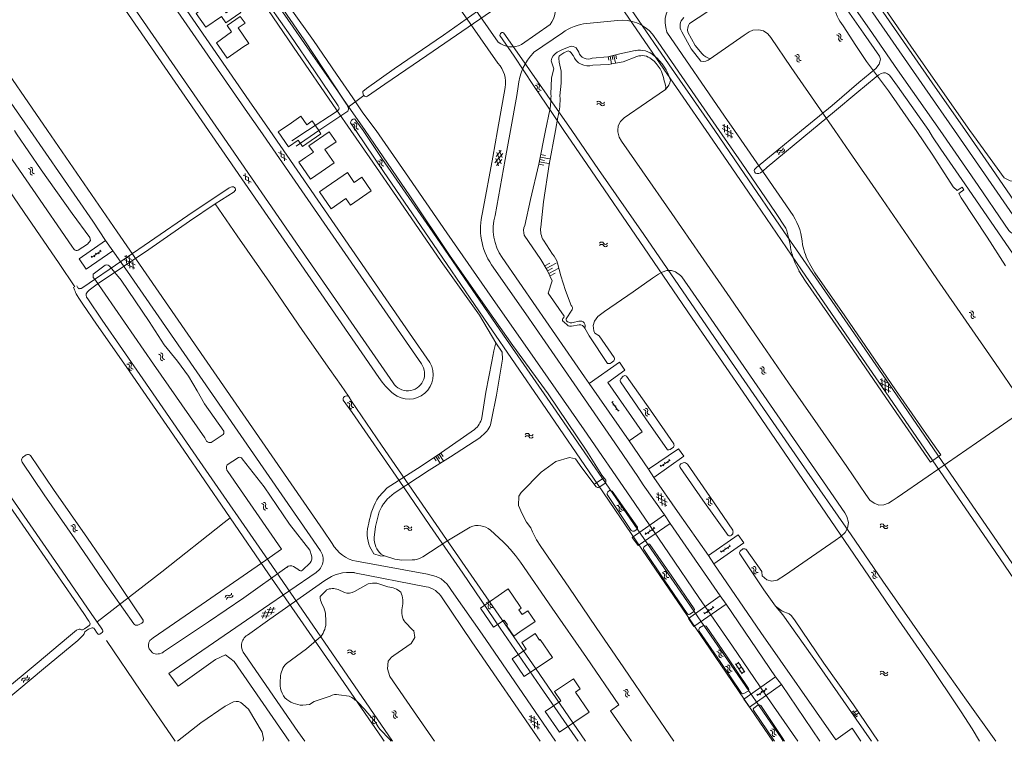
# Model space of a CAD drawing. Header units: metres. Extents: x 195864 to 198202, y 543264 to 544906.
# Tile 54 of 79: x 197370 to 197750, y 543264 to 543543. Entities that reach past the tile are written whole.
import ezdxf

# ---------------------------------------------------------------- set-up
doc = ezdxf.new("R2010")
doc.units = ezdxf.units.M
doc.header["$MEASUREMENT"] = 0
for name, color, linetype, lineweight in [('Level 11', 7, 'Continuous', 0), ('Level 14', 7, 'Continuous', 0), ('Level 19', 7, 'Continuous', 0), ('Level 28', 7, 'Continuous', 0), ('Level 29', 7, 'Continuous', 0), ('Level 41', 7, 'Continuous', 0), ('Level 43', 7, 'Continuous', 0), ('Level 55', 7, 'Continuous', 0)]:
    doc.layers.add(name, color=color, linetype=linetype, lineweight=lineweight)

# ---------------------------------------------------------------- blocks, each defined once
blk = doc.blocks.new('WA_106')
at = {"layer": 'Level 55', "color": 7, "linetype": 'Continuous', "lineweight": 0, "extrusion": (0, 0, -1)}
for centre in [(-0.75, 0.05), (-0.75, -0.85)]:
    blk.add_arc(centre, 0.85, 28.0724, 151.9275, dxfattribs=at)
at = {"layer": 'Level 55', "color": 7, "linetype": 'Continuous', "lineweight": 0}
for centre in [(2.25, 0.85), (2.25, -0.05)]:
    blk.add_arc(centre, 0.85, 208.0725, 331.9276, dxfattribs=at)
blk = doc.blocks.new('WA_107')
at = {"layer": 'Level 55', "color": 7, "linetype": 'Continuous', "lineweight": 0, "extrusion": (0, 0, -1)}
for centre in [(-0.75, 0.05), (-0.75, -0.85)]:
    blk.add_arc(centre, 0.85, 28.0725, 151.9275, dxfattribs=at)
at = {"layer": 'Level 55', "color": 7, "linetype": 'Continuous', "lineweight": 0}
for centre in [(2.25, 0.85), (2.25, -0.05)]:
    blk.add_arc(centre, 0.85, 208.0725, 331.9275, dxfattribs=at)
blk = doc.blocks.new('WA_109')
at = {"layer": 'Level 55', "color": 7, "linetype": 'Continuous', "lineweight": 0, "extrusion": (0, 0, -1)}
for centre in [(-0.75, 0.05), (-0.75, -0.85)]:
    blk.add_arc(centre, 0.85, 28.0725, 151.9276, dxfattribs=at)
at = {"layer": 'Level 55', "color": 7, "linetype": 'Continuous', "lineweight": 0}
for centre in [(2.25, 0.85), (2.25, -0.05)]:
    blk.add_arc(centre, 0.85, 208.0724, 331.9275, dxfattribs=at)
blk = doc.blocks.new('WA_27')
at = {"layer": 'Level 43', "color": 7, "linetype": 'Continuous', "lineweight": 0, "extrusion": (0, 0, -1)}
for centre in [(-0.75, 0.05), (-0.75, -0.85)]:
    blk.add_arc(centre, 0.85, 28.0726, 151.9276, dxfattribs=at)
at = {"layer": 'Level 43', "color": 7, "linetype": 'Continuous', "lineweight": 0}
for centre in [(2.25, 0.85), (2.25, -0.05)]:
    blk.add_arc(centre, 0.85, 208.0724, 331.9274, dxfattribs=at)
blk = doc.blocks.new('WA_112')
at = {"layer": 'Level 55', "color": 7, "linetype": 'Continuous', "lineweight": 0, "extrusion": (0, 0, -1)}
for centre in [(-0.75, 0.05), (-0.75, -0.85)]:
    blk.add_arc(centre, 0.85, 28.0724, 151.9274, dxfattribs=at)
at = {"layer": 'Level 55', "color": 7, "linetype": 'Continuous', "lineweight": 0}
for centre in [(2.25, 0.85), (2.25, -0.05)]:
    blk.add_arc(centre, 0.85, 208.0726, 331.9276, dxfattribs=at)
blk = doc.blocks.new('WA_113')
at = {"layer": 'Level 55', "color": 7, "linetype": 'Continuous', "lineweight": 0, "extrusion": (0, 0, -1)}
for centre in [(-0.75, 0.05), (-0.75, -0.85)]:
    blk.add_arc(centre, 0.85, 28.0724, 151.9274, dxfattribs=at)
at = {"layer": 'Level 55', "color": 7, "linetype": 'Continuous', "lineweight": 0}
for centre in [(2.25, 0.85), (2.25, -0.05)]:
    blk.add_arc(centre, 0.85, 208.0725, 331.9276, dxfattribs=at)
blk = doc.blocks.new('OV2_2')
at = {"layer": 'Level 55', "color": 7, "linetype": 'Continuous', "lineweight": 0}
for p, q in [((0, 0.99), (0.3, 0.99)), ((0.3, -2.31), (0.3, 2.29)), ((0.3, 1.99), (1.5, 1.99)), ((1.5, -2.31), (1.5, 2.29)), ((1.8, 0.99), (1.5, 0.99)), ((0, -1.01), (0.3, -1.01)), ((0.3, -0.01), (1.5, -0.01)), ((0.3, -2.01), (1.5, -2.01)), ((1.8, -1.01), (1.5, -1.01))]:
    blk.add_line(p, q, dxfattribs=at)
blk = doc.blocks.new('WA_115')
at = {"layer": 'Level 55', "color": 7, "linetype": 'Continuous', "lineweight": 0, "extrusion": (0, 0, -1)}
for centre in [(-0.75, 0.05), (-0.75, -0.85)]:
    blk.add_arc(centre, 0.85, 28.0726, 151.9276, dxfattribs=at)
at = {"layer": 'Level 55', "color": 7, "linetype": 'Continuous', "lineweight": 0}
for centre in [(2.25, 0.85), (2.25, -0.05)]:
    blk.add_arc(centre, 0.85, 208.0724, 331.9274, dxfattribs=at)
blk = doc.blocks.new('WA_118')
at = {"layer": 'Level 55', "color": 7, "linetype": 'Continuous', "lineweight": 0, "extrusion": (0, 0, -1)}
for centre in [(-0.75, 0.05), (-0.75, -0.85)]:
    blk.add_arc(centre, 0.85, 28.0726, 151.9277, dxfattribs=at)
at = {"layer": 'Level 55', "color": 7, "linetype": 'Continuous', "lineweight": 0}
for centre in [(2.25, 0.85), (2.25, -0.05)]:
    blk.add_arc(centre, 0.85, 208.0723, 331.9273, dxfattribs=at)
blk = doc.blocks.new('GV2_1')
at = {"layer": 'Level 41', "color": 7, "linetype": 'Continuous', "lineweight": 0, "flags": 128}
for points in [[(1.2, -2), (0, 0), (1.2, 2)], [(0.2, -2), (1.4, 0), (0.2, 2)]]:
    blk.add_lwpolyline(points, dxfattribs=at)
blk = doc.blocks.new('TA_1')
at = {"layer": 'Level 43', "color": 7, "linetype": 'Continuous', "lineweight": 0}
for p, q in [((-0.5, 0), (-0.5, -0.5)), ((-0.25, 0), (-0.25, -1)), ((0, 0), (0, -0.5)), ((0.25, 0), (0.25, -1)), ((0.5, 0), (0.5, -0.5))]:
    blk.add_line(p, q, dxfattribs=at)
blk = doc.blocks.new('OVTP6_1')
at = {"layer": 'Level 41', "color": 7, "linetype": 'Continuous', "lineweight": 0}
for p, q in [((0, 0), (4.5, 0)), ((0.25, 0), (0.25, 0.5)), ((1.25, 0), (1.25, -0.5)), ((2.25, 0), (2.25, 0.5)), ((3.25, 0), (3.25, -0.5)), ((4.25, 0), (4.25, 0.5))]:
    blk.add_line(p, q, dxfattribs=at)
blk = doc.blocks.new('WA_119')
at = {"layer": 'Level 43', "color": 7, "linetype": 'Continuous', "lineweight": 0, "extrusion": (0, 0, -1)}
for centre in [(-0.75, 0.05), (-0.75, -0.85)]:
    blk.add_arc(centre, 0.85, 28.0725, 151.9275, dxfattribs=at)
at = {"layer": 'Level 43', "color": 7, "linetype": 'Continuous', "lineweight": 0}
for centre in [(2.25, 0.85), (2.25, -0.05)]:
    blk.add_arc(centre, 0.85, 208.0725, 331.9275, dxfattribs=at)
blk = doc.blocks.new('GVTP6_2')
at = {"layer": 'Level 41', "color": 7, "linetype": 'Continuous', "lineweight": 0}
for p, q in [((0, -0.4), (2.6, 1.2)), ((0, 0.4), (2.6, -1.2)), ((1, -1.2), (5, 1.2)), ((1, 1.2), (5, -1.2)), ((3.4, 1.2), (6, -0.4)), ((3.4, -1.2), (6, 0.4))]:
    blk.add_line(p, q, dxfattribs=at)
blk = doc.blocks.new('WA_132')
at = {"layer": 'Level 55', "color": 7, "linetype": 'Continuous', "lineweight": 0, "extrusion": (0, 0, -1)}
for centre in [(-0.75, 0.05), (-0.75, -0.85)]:
    blk.add_arc(centre, 0.85, 28.0724, 151.9274, dxfattribs=at)
at = {"layer": 'Level 55', "color": 7, "linetype": 'Continuous', "lineweight": 0}
for centre in [(2.25, 0.85), (2.25, -0.05)]:
    blk.add_arc(centre, 0.85, 208.0726, 331.9276, dxfattribs=at)
blk = doc.blocks.new('WA_133')
at = {"layer": 'Level 55', "color": 7, "linetype": 'Continuous', "lineweight": 0, "extrusion": (0, 0, -1)}
for centre in [(-0.75, 0.05), (-0.75, -0.85)]:
    blk.add_arc(centre, 0.85, 28.0726, 151.9277, dxfattribs=at)
at = {"layer": 'Level 55', "color": 7, "linetype": 'Continuous', "lineweight": 0}
for centre in [(2.25, 0.85), (2.25, -0.05)]:
    blk.add_arc(centre, 0.85, 208.0723, 331.9274, dxfattribs=at)

msp = doc.modelspace()

# ---------------------------------------------------------------- linework, layer by layer
at = {"layer": 'Level 11', "color": 7, "linetype": 'Continuous', "lineweight": 13, "flags": 128}
for points in [[(197448.14, 543544.01), (197449.84, 543541.54), (197455.6, 543545.48), (197453.84, 543548.05), (197449.91, 543545.36), (197446.24, 543550.72), (197440.17, 543546.56), (197438.38, 543545.17), (197442.06, 543539.84), (197448.14, 543544.01)], [(197456.78, 543532.39), (197458.59, 543533.62), (197454.53, 543539.56), (197457.17, 543541.36), (197455.36, 543544), (197450.24, 543540.5), (197451.93, 543538.03), (197446.17, 543533.87), (197450.27, 543527.93), (197456.78, 543532.39)], [(197485.58, 543500), (197483, 543503.69), (197480.96, 543502.26), (197478.67, 543505.54), (197475.06, 543503.02), (197470.7, 543500)], [(197470.7, 543500), (197469.93, 543499.47), (197473.92, 543493.69), (197477.67, 543496.31)], [(197477.67, 543496.31), (197479.39, 543493.85), (197480.99, 543494.97), (197486.44, 543498.77), (197485.58, 543500)], [(197486.48, 543484.04), (197491.54, 543487.53), (197487.96, 543492.7), (197492.3, 543495.7), (197489.62, 543499.57), (197481.81, 543494.17), (197483.53, 543491.69), (197480.5, 543489.6), (197477.97, 543487.81), (197482.48, 543481.28), (197486.48, 543484.04)], [(197502.17, 543482.02), (197499.27, 543480.02), (197496.66, 543483.82), (197495.01, 543482.69), (197488.41, 543478.16), (197485.86, 543476.36), (197490.43, 543469.77), (197496.09, 543473.79), (197497.79, 543471.22), (197505.8, 543476.74), (197502.17, 543482.02)], [(197563.68, 543315.82), (197562.73, 543315.16), (197564.01, 543313.31), (197566.19, 543314.82), (197569.03, 543310.7), (197563.16, 543306.65), (197560.81, 543305.03), (197557.97, 543309.14), (197558.3, 543309.37), (197557.02, 543311.22), (197552.99, 543308.43), (197547.9, 543315.8), (197558.58, 543323.2), (197562.99, 543316.8), (197563.68, 543315.82)], [(197564.84, 543289.43), (197560.14, 543296.26), (197565.61, 543300), (197563.85, 543302.55), (197568.97, 543306.06), (197570.71, 543303.51), (197570.96, 543303.68), (197575.65, 543296.83), (197564.84, 543289.43)], [(197589.8, 543275.71), (197578.44, 543267.92), (197572.93, 543275.95), (197578.95, 543280.08), (197576.52, 543283.63), (197583.75, 543288.59), (197586.4, 543284.72), (197584.51, 543283.42), (197589.8, 543275.71)]]:
    msp.add_lwpolyline(points, dxfattribs=at)
at = {"layer": 'Level 14', "color": 7, "linetype": 'Continuous', "lineweight": 13}
msp.add_line((197595.44, 543366.04), (197591.84, 543363.62), dxfattribs=at)
at = {"layer": 'Level 19', "color": 7, "linetype": 'Continuous', "lineweight": 0}
for p, q in [((197577.77, 543505.12), (197576.82, 543500)), ((197572.21, 543457.67), (197575.73, 543452.29)), ((197582.86, 543430.34), (197581.24, 543427.83)), ((197583.71, 543425.95), (197585.92, 543426.46)), ((197598.29, 543410.38), (197599.3, 543411.2)), ((197603.01, 543405.23), (197602, 543404.27)), ((197444.12, 543379.72), (197448.38, 543382.49)), ((197621.08, 543377), (197622.4, 543377.94)), ((197371.38, 543373.88), (197372.85, 543374.89)), ((197454.67, 543373.92), (197450.34, 543371.12)), ((197626.05, 543371.91), (197625.18, 543371.42)), ((197593.69, 543362.46), (197595.84, 543363.93)), ((197605.97, 543345.8), (197596.78, 543359.62)), ((197597, 543360.61), (197597.73, 543361.14)), ((197598.65, 543360.91), (197608.45, 543347.05)), ((197608.21, 543346.15), (197607.2, 543345.49)), ((197644.68, 543343.89), (197645.2, 543344.45)), ((197611.13, 543339.6), (197612.42, 543340.47)), ((197511.31, 543335.88), (197509.67, 543336.55)), ((197649.13, 543338.7), (197648.06, 543337.76)), ((197475.89, 543331.9), (197477.86, 543330.63)), ((197479.34, 543330.39), (197482.31, 543333.31)), ((197504.69, 543325.14), (197499.36, 543322.22)), ((197512.27, 543324.05), (197507.95, 543325.38)), ((197488.58, 543322.8), (197486.21, 543320.43)), ((197495.48, 543321.9), (197493.09, 543322.97)), ((197630.08, 543314.37), (197628.67, 543313.43)), ((197417.38, 543310.07), (197415.89, 543309.29)), ((197632.4, 543308.17), (197633.95, 543309.08)), ((197420.28, 543300.06), (197421.47, 543298.51)), ((197493.29, 543282.42), (197497.32, 543281.89)), ((197651.11, 543283.83), (197649.43, 543282.87)), ((197653.29, 543277.28), (197655.05, 543278.45))]:
    msp.add_line(p, q, dxfattribs=at)
at = {"layer": 'Level 19', "color": 7, "linetype": 'Continuous', "lineweight": 0, "flags": 128}
for points in [[(197736.61, 543500), (197726.11, 543515), (197713.82, 543532.5), (197700.07, 543552.61), (197689.11, 543569.11), (197677.94, 543585.09), (197666.57, 543601.34), (197655.41, 543617.74), (197642.01, 543636.72), (197630.98, 543653.11), (197619.86, 543668.93), (197607.72, 543686.49), (197597.2, 543701.92), (197585.95, 543717.94), (197575.63, 543733.36), (197565.6, 543747.98), (197562.76, 543752.77)], [(197497.99, 543500), (197492.43, 543508.05), (197475.81, 543532.17), (197462.18, 543552.53), (197445.85, 543576.56), (197432.42, 543595.54), (197421.42, 543612.42)], [(197425.23, 543614.68), (197436.68, 543597.74), (197448.94, 543580.5), (197465.17, 543556.65), (197479.92, 543534.98), (197495.12, 543511.99), (197503.48, 543500)], [(197671.42, 543568.8), (197654.13, 543557.82), (197638.97, 543548.13), (197628.47, 543541.27)], [(197715.87, 543500), (197714.02, 543502.73), (197705.28, 543515.37), (197696.73, 543526.58), (197692.68, 543532.75), (197687.78, 543540.36)], [(197627.85, 543537.93), (197630.74, 543532.78), (197633.38, 543529.58)], [(197636.47, 543527.67), (197649.65, 543536.73), (197651.54, 543538.09), (197652.97, 543538.72), (197655.23, 543538.88), (197657.01, 543538.47), (197658.74, 543537.29), (197659.87, 543535.87), (197667.75, 543524.36), (197679.04, 543507.97), (197684.55, 543500)], [(197581.75, 543530.7), (197580.12, 543530.01), (197578.9, 543529.18)], [(197583.68, 543529.01), (197583.67, 543529), (197582.74, 543530.13)], [(197608.27, 543528.56), (197602.94, 543526.55), (197597.2, 543525.44), (197591.29, 543525.21)], [(197578.16, 543527.96), (197578.32, 543526.34), (197579.1, 543522.9), (197578.99, 543518.34), (197578.58, 543513.39)], [(197600.9, 543500), (197601.06, 543501.78), (197601.89, 543503.48), (197603.36, 543504.89), (197612, 543510.8), (197619.26, 543515.84)], [(197359.59, 543500), (197375.32, 543477.22), (197390.41, 543455.42), (197391.35, 543454.18)], [(197392.87, 543453.92), (197396.5, 543456.21), (197397.65, 543457.6), (197397.3, 543458.74), (197390.57, 543467.99), (197378.53, 543484.81), (197369.13, 543498.77), (197368.32, 543500)], [(197553.8, 543418.16), (197547.59, 543428.84), (197532.8, 543449.52), (197516.97, 543472.47), (197505.3, 543489.43), (197497.99, 543500)], [(197503.48, 543500), (197508.8, 543492.35), (197520.67, 543474.77), (197536.06, 543451.96), (197550.6, 543430.94), (197560.45, 543417.13), (197574.02, 543398.49), (197588.98, 543376.4), (197594.78, 543367.04), (197596.25, 543365.2)], [(197576.82, 543500), (197574.37, 543486.86), (197572.24, 543472.45), (197571.2, 543462.73)], [(197754.57, 543390.2), (197739.09, 543379.56), (197720.49, 543366.71), (197708.58, 543358.48), (197706.63, 543357.13), (197705.26, 543356.31), (197703.45, 543355.69), (197701.45, 543355.48), (197699.65, 543356.23), (197698.06, 543357.49), (197696.49, 543359.62), (197689.12, 543370.4), (197677.99, 543386.47), (197666.72, 543402.76), (197655.39, 543419.16), (197644.15, 543435.45), (197632.91, 543451.79), (197621.65, 543468.04), (197610.31, 543484.41), (197602.32, 543495.92), (197601.46, 543497.39), (197600.85, 543499.47), (197600.9, 543500)], [(197684.55, 543500), (197690.23, 543491.8), (197701.5, 543475.43), (197712.77, 543459.02), (197723.89, 543442.87), (197735.18, 543426.5), (197746.45, 543410.16), (197755.1, 543397.55)], [(197750.38, 543447.85), (197743.3, 543458.87), (197733.27, 543474.01), (197732.32, 543475.76), (197734.29, 543477.14), (197733.69, 543478.22), (197731.65, 543476.88), (197730.1, 543478.32), (197722.3, 543490.53), (197715.87, 543500)], [(197749.87, 543481.82), (197737.95, 543498.09), (197736.61, 543500)], [(197403.3, 543448.13), (197398.63, 543444.62), (197398.61, 543443.3), (197399.48, 543442.29), (197421.94, 543409.93), (197441.64, 543381.44), (197442.35, 543380.19)], [(197448.95, 543384.05), (197441.53, 543394.66), (197438.78, 543399.67), (197435.34, 543405.21), (197431.11, 543411.04), (197426.05, 543417.35), (197420.17, 543426.4), (197409.46, 543442.31), (197405.2, 543447.48)], [(197577.64, 543448.8), (197578.98, 543444.02), (197580.73, 543438.37), (197582.95, 543432.53)], [(197599.52, 543412.44), (197593.67, 543420.78), (197592.07, 543421.89), (197591.67, 543422.8), (197591.41, 543424.76), (197591.84, 543426.54), (197593.18, 543428.22), (197595.8, 543430.17), (197606.74, 543437.84), (197614.31, 543443.1), (197616.63, 543444.65), (197617.98, 543445.43), (197619.79, 543446.04), (197621.59, 543446.04), (197623.16, 543445.51), (197625.01, 543444.14), (197625.51, 543443.54), (197634.24, 543431), (197645.69, 543414.41), (197657.14, 543397.82), (197668.55, 543381.29), (197680.11, 543364.58), (197688.46, 543352.52), (197689.23, 543351.18), (197689.82, 543348.88), (197689.39, 543346.61), (197688.54, 543345.03), (197686.81, 543343.45), (197684.73, 543341.89), (197673.88, 543334.49), (197665.5, 543328.66), (197662.26, 543326.55), (197660.2, 543326.27), (197658.37, 543326.72), (197656.47, 543328.26), (197656.39, 543329.87), (197656.38, 543329.92), (197650.45, 543338.3)], [(197588.18, 543423.74), (197589.88, 543420.84), (197596.93, 543410.21)], [(197552.18, 543388.49), (197554.07, 543397.99), (197556.4, 543411.82), (197556.25, 543414.55), (197553.8, 543418.16)], [(197622.44, 543379.19), (197613.5, 543392.15), (197604.2, 543405.25)], [(197601.96, 543403.15), (197611.66, 543388.8), (197619.99, 543376.88)], [(197514.66, 543360.1), (197528.1, 543369.04), (197536.45, 543374.2), (197547.71, 543381.52), (197549.94, 543383.5)], [(197374.51, 543374.65), (197383.39, 543361.51), (197396.41, 543342.76), (197405.99, 543328.91), (197417.87, 543311.23)], [(197482.86, 543336.16), (197482.12, 543338.11), (197474.35, 543348.21), (197464.52, 543362.56), (197456.09, 543373.45)], [(197622.54, 543264.44), (197613.89, 543277.15), (197603.18, 543292.75), (197592.59, 543308.28), (197581.94, 543323.93), (197571.18, 543339.63), (197569.48, 543342.21), (197568.03, 543345.18), (197567.41, 543346.78), (197565.64, 543348.96), (197564.01, 543352.12), (197562.61, 543355.37), (197562.74, 543358.94), (197563.59, 543360.44), (197571.29, 543368.22), (197577, 543372.35), (197582.21, 543373.94), (197584.53, 543373.38), (197587.04, 543369.98), (197592.55, 543362.59)], [(197414.28, 543309.79), (197402.38, 543326.66), (197391.53, 543342.52), (197379.7, 543359.55), (197371.32, 543372.06)], [(197624.98, 543370.09), (197633.66, 543357.48), (197643.37, 543343.76)], [(197645.22, 543345.91), (197636.42, 543358.8), (197627.78, 543371.37)], [(197450.59, 543368.45), (197471.23, 543338.57), (197465.16, 543334.27), (197442.29, 543318.49), (197421.76, 543304.39), (197420.49, 543303.32)], [(197506.96, 543343), (197507.44, 543347.31), (197508.95, 543352.92)], [(197544.01, 543347.07), (197534.97, 543341.59), (197525.72, 543335.58)], [(197606.17, 543264.44), (197598.05, 543276.25), (197601.34, 543278.46), (197588.78, 543296.76), (197575.57, 543315.73), (197563.41, 543333.51), (197561.46, 543336.17), (197559.42, 543338.56), (197558.06, 543339.96), (197556.7, 543341.42), (197551.76, 543345.84)], [(197613.27, 543340.33), (197621.74, 543328.18), (197630.34, 543315.6)], [(197521.55, 543334.39), (197517.57, 543334.32), (197514.93, 543334.65), (197511.31, 543335.88)], [(197627.61, 543313.69), (197619.01, 543326.3), (197610.93, 543338.46)], [(197647.88, 543336.73), (197657.12, 543322.86), (197661.66, 543316.52)], [(197425.8, 543298.92), (197427.66, 543300.2), (197443.12, 543310.52), (197456.78, 543319.8), (197473.25, 543331.55)], [(197486.83, 543317.52), (197487.61, 543316.08), (197488.24, 543313.9), (197488.38, 543310.61)], [(197661.66, 543316.52), (197664.18, 543314.65), (197666.93, 543313.61), (197667.74, 543312.92), (197669.02, 543311.3), (197680.35, 543294.64), (197691.78, 543278.5), (197701.3, 543264.44)], [(197530.21, 543264.44), (197522.12, 543276.18), (197513, 543289.44), (197512.15, 543292.34), (197512.4, 543295.36), (197513.69, 543296.87), (197514.49, 543297.55), (197521.2, 543302.19), (197522.7, 543304.51), (197522.24, 543307.02), (197521.77, 543307.45), (197518.92, 543310.34)], [(197634.98, 543308.8), (197643.02, 543296.97), (197651.23, 543284.81)], [(197486.41, 543304.9), (197480.82, 543300.06), (197473.14, 543294.47)], [(197648.55, 543283.04), (197640.35, 543295.19), (197632.27, 543306.93)], [(197479.45, 543278.35), (197482.09, 543278.64), (197483.82, 543279.84), (197490.05, 543281.91)], [(197452.74, 543279.66), (197449.52, 543278.06), (197440.08, 543271.62), (197431.15, 543264.44)], [(197464.19, 543266.04), (197463.76, 543267.98), (197458.51, 543276.83), (197456.39, 543278.81)], [(197500.9, 543279.23), (197503.13, 543276.93), (197507.33, 543272.01), (197508.55, 543269.99), (197509.14, 543269.13), (197513.06, 543265.08), (197513.57, 543264.44)], [(197655.98, 543278.21), (197664.19, 543265.88), (197665.17, 543264.44)], [(197661.34, 543264.44), (197653.17, 543276.41)]]:
    msp.add_lwpolyline(points, dxfattribs=at)
at = {"layer": 'Level 19', "color": 7, "linetype": 'Continuous', "lineweight": 0}
for centre, radius, start, end in [((197702.83, 543552.05), 19.06, 191.1891, 217.8456), ((197633.02, 543538.7), 5.22, 150.5236, 188.4012), ((197579.31, 543528.09), 1.16, 110.5602, 186.6905), ((197581.74, 543529.51), 1.18, 31.5825, 89.1272), ((197589.43, 543531.01), 6.08, 199.1855, 287.7689), ((197610.21, 543523.22), 5.68, 49.4872, 110.0552), ((197638.26, 543534.03), 6.6, 222.357, 254.2646), ((197606.48, 543517.73), 12.3, 6.8192, 52.8847), ((197614.49, 543516.75), 4.86, 349.2575, 30.1112), ((197550.13, 543512.01), 28.48, 346.006, 2.7746), ((197755.17, 543489.48), 9.32, 235.3685, 256.4125), ((197578.75, 543461.61), 7.63, 171.5456, 211.0525), ((197392.22, 543454.69), 1.01, 210.3264, 310.2622), ((197570.29, 543447.05), 7.56, 13.4273, 43.9407), ((197403.87, 543446.68), 1.55, 30.8936, 111.2061), ((197581.92, 543431.47), 1.47, 309.9043, 45.7449), ((197581.91, 543427.14), 0.959, 134.2121, 244.173), ((197583.02, 543428.97), 3.1, 240.4483, 282.8646), ((197586.43, 543424.59), 1.94, 334.1719, 105.0944), ((197598.62, 543411.96), 1.02, 311.6574, 28.3897), ((197597.46, 543411.5), 1.39, 247.8001, 306.6579), ((197602.85, 543403.67), 1.03, 144.9861, 210.7149), ((197603.61, 543404.63), 0.852, 46.3023, 135.6105), ((197544.18, 543389.08), 8.02, 315.9065, 355.7555), ((197447.9, 543383.55), 1.16, 294.3828, 25.7042), ((197443.71, 543381.71), 2.04, 228.2342, 281.6614), ((197620.39, 543378.33), 1.51, 254.7846, 297.6313), ((197621.05, 543378.61), 1.5, 333.5207, 22.6305), ((197372.58, 543372.93), 1.52, 141.5968, 214.6123), ((197373.49, 543373.43), 1.59, 49.9932, 113.8332), ((197455.06, 543372.72), 1.26, 35.3154, 108.0334), ((197452.28, 543369.96), 2.26, 148.9642, 221.7541), ((197625.68, 543370.66), 0.911, 123.1349, 219.0959), ((197626.35, 543369.83), 2.1, 47.1174, 98.0989), ((197593.22, 543363.49), 1.13, 233.2406, 294.3654), ((197595.22, 543364.83), 1.1, 304.4265, 19.2747), ((197523.58, 543347.16), 15.72, 124.5667, 158.5152), ((197598.25, 543359.81), 1.48, 147.6925, 187.6431), ((197597.88, 543359.76), 1.39, 56.2818, 96.1439), ((197546.91, 543340.34), 7.33, 48.612, 113.3676), ((197607.01, 543346.95), 1.45, 326.2053, 3.813), ((197515.09, 543342.63), 8.14, 177.3592, 228.2446), ((197606.92, 543346.99), 1.53, 231.3896, 280.516), ((197643.91, 543345.03), 1.38, 246.9633, 303.7809), ((197642.25, 543345.23), 3.05, 345.2642, 13.0128), ((197611.81, 543338.9), 0.975, 133.909, 206.8086), ((197612.76, 543339.92), 0.655, 39.0476, 121.4823), ((197479.82, 543335.26), 3.17, 321.9553, 16.5149), ((197521.42, 543342.77), 8.38, 270.8755, 300.8409), ((197648.63, 543337.13), 0.853, 132.4036, 207.8412), ((197649.44, 543337.33), 1.41, 43.7711, 102.6321), ((197474.82, 543329.82), 2.33, 62.684, 132.3974), ((197478.75, 543331.46), 1.22, 222.8463, 298.7683), ((197506.84, 543318.46), 7.01, 80.8901, 107.8508), ((197511.09, 543314.06), 10.06, 51.8952, 83.2494), ((197491.27, 543319.99), 5.08, 175.1104, 209.149), ((197491.02, 543317.65), 5.7, 68.7712, 115.3496), ((197497.1, 543325.83), 4.26, 247.5696, 302.0578), ((197507.03, 543318.09), 10.97, 348.5429, 20.6899), ((197523.96, 543314.27), 6.38, 165.0346, 218.0036), ((197628.34, 543314.36), 0.986, 222.1863, 289.5378), ((197629.19, 543315.2), 1.21, 316.9503, 19.6095), ((197415.43, 543310.67), 1.45, 217.3181, 288.1564), ((197417, 543310.91), 0.928, 294.428, 20.0458), ((197479.65, 543310.42), 8.73, 320.7233, 1.2625), ((197634.05, 543307.43), 1.65, 55.7476, 93.3653), ((197633.05, 543307.48), 0.95, 133.0158, 215.326), ((197423.19, 543301.51), 3.25, 146.2578, 206.4624), ((197423.29, 543302.43), 4.32, 245.0675, 305.5811), ((197479.11, 543288.79), 8.24, 136.3798, 179.2294), ((197480.86, 543286.98), 10.17, 169.1372, 214.806), ((197492.35, 543277.77), 4.74, 78.6135, 119.0755), ((197491.57, 543270.4), 12.84, 43.4007, 63.404), ((197649.11, 543283.59), 0.786, 224.8368, 293.7815), ((197650.63, 543284.38), 0.734, 311.1764, 35.8103), ((197453.84, 543276.12), 3.71, 46.6151, 107.3016), ((197479.99, 543289.64), 11.31, 228.4948, 267.2443), ((197655.36, 543277.73), 0.783, 38.1394, 113.2053), ((197653.98, 543276.74), 0.873, 142.3391, 202.2371), ((197462.33, 543265.39), 1.97, 331.1747, 19.2028)]:
    msp.add_arc(centre, radius, start, end, dxfattribs=at)
at = {"layer": 'Level 28', "color": 7, "linetype": 'Continuous', "lineweight": 0}
for p, q in [((197584.79, 543531.84), (197585.84, 543530.21)), ((197573.02, 543500), (197574.62, 543507.98)), ((197581.43, 543424.91), (197580.07, 543426.17)), ((197585.93, 543425.03), (197583.05, 543424.51))]:
    msp.add_line(p, q, dxfattribs=at)
at = {"layer": 'Level 28', "color": 7, "linetype": 'Continuous', "lineweight": 0, "flags": 128}
for points in [[(197632.95, 543526.76), (197629.22, 543531.5), (197625.58, 543538.13)], [(197577.54, 543530.18), (197579.58, 543531.23), (197582.47, 543532.42)], [(197590.99, 543527.93), (197597.07, 543528.46), (197601.72, 543529.57), (197607.61, 543530.82)], [(197575.11, 543513.99), (197575.27, 543520.38), (197576.2, 543523.76), (197575.22, 543526.86)], [(197564.98, 543463.39), (197567.21, 543473.39), (197570.4, 543487.01), (197573.02, 543500)], [(197579.72, 543427.49), (197580.12, 543427.89), (197580.17, 543428.39), (197573.98, 543437.3), (197575.61, 543441.99), (197573.63, 543446.2), (197571.18, 543450.25), (197564.79, 543459.63)], [(197553.8, 543418.16), (197553.09, 543414.99), (197552.32, 543410.98), (197550, 543399.05), (197548.49, 543389.19)], [(197545.64, 543384.7), (197532.97, 543375.81), (197525.05, 543370.56), (197511.95, 543362.19), (197508.77, 543358.69)], [(197505.33, 543339.42), (197506.87, 543336.81), (197509.27, 543335.95), (197511.31, 543335.88)], [(197698.67, 543264.44), (197689.81, 543277.24), (197678.69, 543293.24), (197664.49, 543313.24), (197661.66, 543316.52)]]:
    msp.add_lwpolyline(points, dxfattribs=at)
at = {"layer": 'Level 28', "color": 7, "linetype": 'Continuous', "lineweight": 0}
for centre, radius, start, end in [((197628.96, 543540.43), 4.09, 130.5176, 214.2543), ((197583.1, 543530), 2.5, 47.4564, 104.5526), ((197579.75, 543526.16), 4.58, 118.7979, 171.2065), ((197589.37, 543531.22), 3.67, 195.9724, 296.2203), ((197609.37, 543522.8), 8.2, 47.5363, 102.4056), ((197602.6, 543513.89), 19.38, 16.4674, 50.5604), ((197633.81, 543530.68), 4.01, 257.6036, 311.3646), ((197614.67, 543520.63), 6.63, 313.8249, 349.1723), ((197548.62, 543513.15), 26.51, 348.7595, 1.8253), ((197570.52, 543461.22), 5.95, 158.6115, 195.4798), ((197580.44, 543426.98), 0.886, 144.1857, 245.0066), ((197582.74, 543426.7), 2.21, 233.8639, 278.1802), ((197586.2, 543422.91), 2.14, 23.0152, 97.2753), ((197540.08, 543391.38), 8.69, 309.8079, 345.4018), ((197529.11, 543345.24), 24.39, 146.5139, 171.9811), ((197517.48, 543344.53), 13.18, 161.8445, 202.8384)]:
    msp.add_arc(centre, radius, start, end, dxfattribs=at)
at = {"layer": 'Level 29', "color": 7, "linetype": 'Continuous', "lineweight": 0}
for p, q in [((197554.68, 543525.97), (197472.09, 543644.2)), ((197563.7, 543533.18), (197574.79, 543540.93)), ((197600.75, 543542.42), (197588.95, 543541.29)), ((197579.53, 543537.74), (197568.37, 543530.04)), ((197360.99, 543519.16), (197374.3, 543500)), ((197554.51, 543500), (197557.52, 543516.66)), ((197406.21, 543453.64), (197403.45, 543457.57)), ((197589.82, 543402.47), (197605.2, 543380.31)), ((197605.2, 543380.31), (197612.72, 543369.35)), ((197612.72, 543369.35), (197614.79, 543366.16)), ((197621.07, 543348.51), (197618.86, 543351.78)), ((197640.31, 543320.58), (197621.07, 543348.51)), ((197635.82, 543336.15), (197637.84, 543332.93)), ((197499.34, 543329.48), (197526.97, 543324.07)), ((197642.64, 543317.37), (197640.31, 543320.58)), ((197661.63, 543289.34), (197642.64, 543317.37)), ((197663.95, 543286.38), (197661.63, 543289.34))]:
    msp.add_line(p, q, dxfattribs=at)
at = {"layer": 'Level 29', "color": 7, "linetype": 'Continuous', "lineweight": 0, "flags": 128}
for points in [[(197554.33, 543753.95), (197554.6, 543753.97), (197555.53, 543753.42), (197562.01, 543744.13), (197580.85, 543716.74), (197602.61, 543685.25), (197626.3, 543650.95), (197645.17, 543623.56), (197672.95, 543583.47), (197694.8, 543551.81), (197719.29, 543516.49), (197730.68, 543500)], [(197562.36, 543749.75), (197564.86, 543746.09), (197583.7, 543718.71), (197605.45, 543687.22), (197629.15, 543652.91), (197647.93, 543625.62), (197675.78, 543585.42), (197697.63, 543553.77), (197722.12, 543518.45), (197734.86, 543500)], [(197472.4, 543653.59), (197476.59, 543647.06), (197493.72, 543622.23), (197516.21, 543589.78), (197539.31, 543556.27), (197554.76, 543534.14)], [(197466.71, 543500), (197458.8, 543511.48), (197428.18, 543555.89), (197401.07, 543595.21), (197399.85, 543597.73), (197400.16, 543604.19), (197403.75, 543608.03), (197437.53, 543631.38), (197458.12, 543645.59)], [(197463, 543500), (197458.16, 543507.01), (197427.78, 543550.98), (197399.42, 543592.03)], [(197386.63, 543588.15), (197387.84, 543585.78), (197415.7, 543545.43), (197447.07, 543500)], [(197384.79, 543584.6), (197413.46, 543543.03), (197443.12, 543500)], [(197381.04, 543500), (197358.73, 543532.36), (197346.45, 543550.17), (197343.62, 543554.52)], [(197639.95, 543500), (197630.71, 543513.37), (197630.72, 543513.37), (197616.48, 543534.03), (197614.3, 543537.2)], [(197619.84, 543538), (197642.01, 543505.52), (197645.83, 543500)], [(197562.44, 543516.97), (197561.94, 543513.57), (197559.5, 543500)], [(197374.3, 543500), (197398.56, 543465.07), (197403.45, 543457.57)], [(197490.81, 543340.74), (197487.3, 543345.9), (197407.93, 543460.99), (197381.04, 543500)], [(197443.12, 543500), (197444.52, 543497.98), (197474.84, 543454), (197508.81, 543404.74)], [(197447.07, 543500), (197447.68, 543499.13), (197478.21, 543454.91), (197514.29, 543402.66)], [(197525.18, 543410.01), (197488.86, 543462.58), (197463, 543500)], [(197528.45, 543410.53), (197520.6, 543421.84), (197491.8, 543463.61), (197466.71, 543500)], [(197548.78, 543468.35), (197552.65, 543489.71), (197554.51, 543500)], [(197559.5, 543500), (197557.5, 543488.84), (197553.59, 543467.25)], [(197665.64, 543462.31), (197661.71, 543468.45), (197648.67, 543487.38), (197639.95, 543500)], [(197645.83, 543500), (197663.13, 543475.02), (197668.52, 543467.18)], [(197730.68, 543500), (197741.03, 543485.03), (197760.62, 543456.72), (197772.07, 543439.96), (197776.3, 543432.68), (197783.91, 543417.49), (197791.78, 543398.74), (197800.01, 543382.53), (197811.97, 543362.4), (197821.82, 543342.19), (197827.99, 543326.65)], [(197734.86, 543500), (197743.86, 543486.98), (197763.45, 543458.67), (197774.98, 543441.8), (197779.33, 543434.32), (197787.04, 543418.93), (197794.9, 543400.18), (197802.97, 543384.29), (197814.99, 543364.03), (197824.97, 543343.58), (197831.22, 543327.81)], [(197403.45, 543457.57), (197393.22, 543450.51), (197395.94, 543446.52), (197406.21, 543453.64)], [(197406.21, 543453.64), (197411.89, 543445.62), (197482.27, 543343.68), (197486.28, 543337.9)], [(197556.26, 543451.03), (197569.44, 543432.07), (197588.05, 543405.07), (197589.82, 543402.47)], [(197618.86, 543351.78), (197610.71, 543363.41), (197608.63, 543366.61), (197601.14, 543377.51), (197584, 543402.27), (197565.39, 543429.27), (197552.21, 543448.23)], [(197674.83, 543448.7), (197676.82, 543445.15), (197688.39, 543428.48), (197707.97, 543400.06), (197720.74, 543381.53), (197725.34, 543374.89), (197721.44, 543372.13), (197705.59, 543394.98), (197690.17, 543417.43), (197673.24, 543441.92), (197670.72, 543445.96)], [(197605.2, 543380.31), (197610.23, 543383.86), (197597.09, 543402.85), (197603.57, 543407.57), (197601.47, 543410.61), (197589.82, 543402.47)], [(197612.72, 543369.35), (197624.33, 543377.31), (197626.34, 543374.37), (197614.79, 543366.16)], [(197614.79, 543366.16), (197623.94, 543353.05), (197635.82, 543336.15)], [(197621.07, 543348.51), (197608.67, 543339.96), (197606.4, 543343.04), (197618.86, 543351.78)], [(197635.82, 543336.15), (197647.27, 543344.12), (197647.26, 543344.13), (197649.42, 543341.05), (197637.84, 543332.93)], [(197576.92, 543264.44), (197548.61, 543305.82), (197537.65, 543321.38), (197535.13, 543324.99), (197532.81, 543327.14), (197530.82, 543328.03), (197527.52, 543328.91), (197500.17, 543333.87)], [(197637.84, 543332.93), (197655.97, 543306.43), (197684.95, 543265.05), (197691.27, 543269.45), (197694.57, 543264.44)], [(197484.55, 543329.61), (197464.26, 543315.68), (197427.87, 543290.54), (197431.36, 543285.77), (197445.78, 543295.96), (197449.67, 543297.83), (197452.97, 543295.2), (197474.16, 543264.44)], [(197458.09, 543305.4), (197466.78, 543311.54), (197487.92, 543326.42)], [(197642.64, 543317.37), (197630.2, 543308.77), (197628.08, 543311.79), (197640.31, 543320.58)], [(197533.13, 543319.72), (197544.57, 543302.76), (197570.9, 543264.44)], [(197480.22, 543264.44), (197477.52, 543268.29), (197457.07, 543297.92)], [(197663.95, 543286.38), (197651.61, 543277.61), (197649.48, 543280.68), (197661.63, 543289.34)], [(197678.81, 543264.44), (197663.95, 543286.38)]]:
    msp.add_lwpolyline(points, dxfattribs=at)
at = {"layer": 'Level 29', "color": 7, "linetype": 'Continuous', "lineweight": 0}
for centre, radius, start, end in [((197566.38, 543547.21), 10.49, 323.2299, 18.0405), ((197630.12, 543541.92), 11, 127.2699, 200.8476), ((197591, 543521.57), 19.83, 95.9249, 125.3629), ((197602.56, 543526.91), 15.62, 41.2304, 96.6612), ((197559.96, 543540.45), 8.18, 230.4945, 297.2541), ((197584.2, 543514.97), 21.85, 136.4202, 174.758), ((197546.53, 543518.4), 11.12, 350.9999, 42.8982), ((197572.27, 543462), 24.33, 164.8686, 214.4686), ((197572.27, 543462), 19.41, 164.2879, 214.426), ((197647.39, 543454.19), 24.8, 4.0782, 31.5744), ((197627.03, 543448.81), 40.9, 7.2477, 19.2747), ((197700.46, 543462.12), 33.85, 193.9301, 208.5136), ((197694.73, 543460.22), 22.99, 190.6888, 210.0522), ((197519.85, 543406.17), 6.57, 212.2859, 35.7523), ((197520.28, 543405.84), 9.42, 231.8273, 29.8572), ((197532.35, 543420.15), 28.14, 213.198, 230.4997), ((197502.54, 543346.91), 13.26, 207.7549, 259.6934), ((197481.44, 543334.58), 5.86, 302.0348, 34.4883), ((197497.44, 543313.73), 15.87, 83.1303, 126.9041), ((197525.5, 543315.44), 8.76, 29.2563, 80.3318), ((197460.76, 543301.22), 4.95, 122.5749, 221.7579)]:
    msp.add_arc(centre, radius, start, end, dxfattribs=at)
at = {"layer": 'Level 55', "color": 7, "linetype": 'Continuous', "lineweight": 0}
for p, q in [((197620.69, 543525.38), (197638.25, 543500)), ((197496.92, 543509.07), (197503.01, 543513.52)), ((197481.2, 543500), (197492.67, 543507.51)), ((197481.2, 543500), (197475.27, 543496)), ((197476.83, 543494.01), (197485.6, 543500)), ((197725.15, 543500), (197739.74, 543478.77))]:
    msp.add_line(p, q, dxfattribs=at)
at = {"layer": 'Level 55', "color": 7, "linetype": 'Continuous', "lineweight": 0, "flags": 128}
for points in [[(197620.69, 543525.38), (197607.46, 543544.62), (197594.12, 543564.06), (197585.56, 543576.29), (197574.99, 543591.62), (197565.27, 543605.87), (197555.88, 543619.62), (197547.49, 543631.85), (197537.23, 543646.78), (197527.96, 543660.2), (197515.73, 543678.02), (197509.68, 543687.06), (197503.58, 543695.95), (197498.09, 543704.11)], [(197502.88, 543513.69), (197502.55, 543514.51), (197502.55, 543515.11), (197504, 543516.24), (197514.68, 543523.77), (197533.67, 543536.82), (197549.02, 543547.64), (197567.13, 543560.42), (197583.58, 543571.94), (197583.97, 543572.44), (197584.15, 543572.84), (197584.1, 543573.21), (197583.64, 543574.06), (197571.39, 543592.01), (197560.77, 543607.23), (197550.3, 543622.28), (197538.67, 543639.05), (197527.12, 543655.83), (197514.42, 543674.27), (197504.62, 543688.45), (197497.44, 543698.83), (197495.14, 543702.13)], [(197587.58, 543697.74), (197598.38, 543682.99), (197608.75, 543667.59), (197621.46, 543649.1), (197629.32, 543637.47), (197648.55, 543610.09), (197659.52, 543594.47), (197671.2, 543577.47), (197686.74, 543555.23), (197697.96, 543539.13), (197708.73, 543523.48), (197725.15, 543500)], [(197589.2, 543690.57), (197614.99, 543653.46), (197629.81, 543632.17), (197640.48, 543616.72), (197650.62, 543602.49), (197660.69, 543587.79), (197674.63, 543567.8), (197687.53, 543549.11), (197695.62, 543537.58), (197701.77, 543528.69), (197702.1, 543527.47), (197701.92, 543526.52), (197701.6, 543525.54), (197700.29, 543523.9), (197693.77, 543518.52), (197683.45, 543509.69), (197671.73, 543500)], [(197466.71, 543500), (197458.8, 543511.48), (197428.18, 543555.89), (197401.07, 543595.21), (197399.85, 543597.73), (197400.16, 543604.19), (197403.75, 543608.03), (197437.53, 543631.38), (197459.01, 543646.23)], [(197496.32, 543510.17), (197493.18, 543514.79), (197483.36, 543528.92), (197472.56, 543544.54), (197461.99, 543559.49), (197452.35, 543573.49), (197442.63, 543587.77), (197431.11, 543604.41), (197425.16, 543612.86)], [(197428.11, 543614.99), (197430.39, 543611.74), (197443.62, 543592.62), (197453.41, 543578.02), (197464.11, 543562.69), (197474.78, 543546.92), (197483.52, 543534.72), (197492.46, 543521.71), (197498.79, 543512.58), (197502.65, 543506.84), (197507.77, 543500)], [(197423.34, 543611.54), (197433.13, 543597.32), (197453.02, 543568.12), (197466.88, 543547.77), (197474.86, 543536.34), (197484, 543523.09), (197493.14, 543509.56), (197493.42, 543508.81), (197493.28, 543508.15), (197492.67, 543507.51)], [(197502.88, 543513.69), (197503.18, 543513.29), (197503.51, 543513.07), (197503.88, 543513.02), (197504.41, 543513.29), (197511.1, 543517.86), (197527.29, 543528.96), (197552.25, 543546), (197585.31, 543568.59), (197586.31, 543568.99), (197586.86, 543569.02), (197587.39, 543568.8), (197587.91, 543568.37), (197592.73, 543561.38), (197602.07, 543547.88), (197617.19, 543525.69), (197634.93, 543500)], [(197580.12, 543500), (197576.02, 543506.13), (197568.41, 543517.41), (197560.92, 543528.69), (197555.4, 543536.61), (197555.47, 543537.06), (197555.7, 543537.48), (197556.12, 543537.78), (197556.62, 543537.86), (197557, 543537.56), (197562.95, 543528.97), (197573.62, 543513.7), (197583.16, 543500)], [(197675.49, 543500), (197684.43, 543507.37), (197693.06, 543514.61), (197700.52, 543520.76), (197701.46, 543521.53), (197702.35, 543522.04), (197703.26, 543522.29), (197704.09, 543522.22), (197704.86, 543521.92), (197705.62, 543521.35), (197708.75, 543517.06), (197720.78, 543500)], [(197485.6, 543500), (197496.81, 543507.47), (197497.07, 543508.27), (197496.92, 543509.07), (197496.32, 543510.17)], [(197499.88, 543500), (197497.84, 543502.97), (197497.94, 543503.5), (197498.26, 543503.97), (197498.81, 543504.4), (197499.26, 543504.48), (197499.56, 543504.38)], [(197499.56, 543504.38), (197499.89, 543503.88), (197502.75, 543500)], [(197350.59, 543500), (197357.7, 543489.39), (197371.99, 543468.44), (197385.47, 543448.77), (197391.57, 543439.76)], [(197528.45, 543410.53), (197520.6, 543421.84), (197491.8, 543463.61), (197466.71, 543500)], [(197499.88, 543500), (197510.51, 543484.24), (197529.78, 543456.01), (197550.9, 543425.17), (197571.68, 543394.86), (197593.18, 543363.49), (197610.39, 543338.13), (197622.32, 543320.69), (197636.2, 543300.38), (197653.93, 543274.28), (197660.69, 543264.44)], [(197502.75, 543500), (197509.98, 543489.28), (197529.6, 543460.84), (197556.81, 543421.11), (197575.9, 543393.49), (197609.73, 543344.3), (197643.13, 543295.82), (197663.79, 543265.74), (197664.68, 543264.44)], [(197507.77, 543500), (197518.99, 543483.64), (197534.96, 543460.54), (197552.63, 543435.29), (197569, 543411.69), (197587.87, 543384.53), (197605.71, 543358.59), (197620.47, 543337.08), (197632.1, 543319.95), (197645.08, 543301.18), (197657.74, 543282.69), (197670.32, 543264.44)], [(197580.12, 543500), (197589.13, 543486.92), (197611.07, 543454.8), (197629.51, 543427.6), (197649.22, 543399.07), (197675.75, 543360.15), (197693.79, 543333.79), (197708.11, 543312.86), (197720.24, 543295.18), (197733.26, 543275.81), (197737.43, 543269.22), (197740.37, 543264.44)], [(197583.16, 543500), (197593.45, 543485.04), (197610.91, 543459.9), (197641.04, 543416.01), (197671.7, 543371.56), (197690.79, 543344.06), (197703.04, 543326.18), (197719.99, 543301.94), (197735.27, 543280.34), (197746.61, 543264.44)], [(197634.93, 543500), (197641.78, 543490.1), (197654.38, 543471.73), (197671.74, 543446.25), (197688.93, 543421.21), (197704.12, 543399.24), (197723.77, 543370.62), (197744.67, 543340.05), (197760.76, 543316.6), (197773.22, 543298.57), (197789.7, 543274.67), (197796.69, 543264.44)], [(197638.25, 543500), (197649.59, 543483.4), (197664.94, 543461.11), (197689.56, 543425.3), (197711.1, 543393.97), (197730.68, 543365.38), (197749.95, 543337.36), (197770.73, 543307.04), (197787.7, 543282.6), (197800.07, 543264.44)], [(197675.49, 543500), (197658.48, 543485.85), (197656.73, 543484.37), (197655.89, 543483.71), (197655.27, 543483.45), (197654.53, 543483.38), (197654.01, 543483.6), (197653.61, 543484.02), (197653.49, 543484.56), (197653.58, 543485), (197653.9, 543485.36), (197654.34, 543485.78), (197660.76, 543490.97), (197671.73, 543500)], [(197720.78, 543500), (197722.16, 543497.59), (197725.46, 543492.76), (197734.66, 543479.44), (197758.99, 543444.05), (197778.6, 543415.74), (197799.96, 543384.5), (197820.84, 543354.35), (197841, 543325.01), (197860.99, 543296.29)], [(197392.3, 543440.05), (197392.55, 543439.63), (197392.77, 543439.37), (197392.95, 543439.17), (197393.19, 543439.01), (197393.53, 543439.03), (197394.05, 543439.09), (197394.71, 543439.49), (197409.67, 543449.73), (197435.08, 543467.25), (197451.12, 543477.87), (197451.68, 543478.13), (197452.04, 543478.25), (197452.42, 543478.27), (197452.78, 543478.27), (197453.06, 543478.07), (197453.35, 543477.81), (197453.48, 543477.41), (197453.51, 543477.07), (197453.29, 543476.71), (197452.97, 543476.35), (197445.69, 543471.78), (197435.83, 543465.05), (197420.08, 543454.11), (197400.22, 543440.72), (197397.07, 543438.41), (197396.41, 543437.75), (197395.95, 543437.03), (197395.97, 543436.53), (197396.11, 543435.73), (197396.53, 543435.09), (197402.12, 543426.93), (197417.77, 543404.2), (197439.79, 543372.35), (197466.04, 543334.35), (197505.25, 543277.21), (197514.05, 543264.44)], [(197861.19, 543304.55), (197849.39, 543321.3), (197830.79, 543347.65), (197808.55, 543379.56), (197778.89, 543422.05), (197758.48, 543451.49), (197755.23, 543456.14), (197754.63, 543457.08), (197754.3, 543457.8), (197754.08, 543458.59), (197753.85, 543459.18), (197753.52, 543459.78), (197752.98, 543460.34), (197752.28, 543460.85), (197751.6, 543461.47), (197749.92, 543463.85), (197739.74, 543478.77)], [(197445.69, 543471.78), (197454.17, 543459.44), (197466.61, 543441.49), (197479.32, 543422.94), (197489.86, 543407.84), (197494.18, 543401.69), (197497.07, 543397.52)], [(197391.07, 543439.6), (197391.43, 543438.58), (197391.73, 543438.01), (197391.83, 543437.51), (197392.07, 543437.03), (197392.45, 543436.37), (197393.11, 543435.31), (197394.7, 543433.05), (197399.96, 543425.34), (197411.36, 543409.05), (197433.53, 543376.68), (197449.76, 543353.07), (197451.46, 543350.6), (197466.29, 543329.07), (197494.12, 543288.85), (197510.01, 543265.67), (197510.85, 543264.44)], [(197585.62, 543264.44), (197571.03, 543285.46), (197555.58, 543308.11), (197541.1, 543329.25), (197528.43, 543347.71), (197516.57, 543365), (197498.42, 543391.2), (197495.05, 543395.99), (197494.95, 543396.47), (197494.97, 543396.81), (197495.19, 543397.07), (197495.49, 543397.37), (197495.97, 543397.61), (197496.47, 543397.65), (197496.85, 543397.61), (197497.07, 543397.52), (197497.29, 543397.16), (197498.21, 543395.64), (197509.83, 543378.64), (197534.88, 543342.34), (197569.12, 543292.59), (197588.47, 543264.44)], [(197346.49, 543383.99), (197376.42, 543340.78), (197394.98, 543313.78), (197396.74, 543311.2), (197397.12, 543310.6), (197397.36, 543310.08), (197397.44, 543309.78), (197397.3, 543309.4), (197397.07, 543309.12), (197396.57, 543308.72), (197395.3, 543307.8), (197394.82, 543307.54), (197394.48, 543307.39), (197394.09, 543307.5), (197393.63, 543307.64), (197393.25, 543307.71), (197392.89, 543307.62), (197392.23, 543307.26), (197389.09, 543304.69), (197377.03, 543294.59), (197363.33, 543283.18)], [(197359.64, 543275.85), (197379.53, 543292.46), (197392.67, 543303.34), (197393.63, 543304.2), (197394.26, 543304.83), (197394.65, 543305.31), (197395.12, 543305.93), (197395.49, 543306.62), (197396.03, 543307.24), (197396.83, 543307.74), (197398.25, 543308.24), (197398.57, 543308.22), (197398.89, 543308.05), (197399.25, 543307.51), (197399.91, 543306.57), (197400.35, 543306.05), (197400.63, 543305.73), (197400.83, 543305.61), (197401.25, 543305.73), (197401.75, 543306.09), (197402.17, 543306.45), (197402.35, 543306.75), (197402.37, 543307.07), (197402.25, 543307.41), (197401.99, 543307.87), (197401.73, 543308.27), (197397.92, 543313.8), (197385.3, 543332.07), (197358.46, 543370.84)], [(197400.15, 543310.56), (197425.05, 543329.78), (197449.08, 543348.81), (197451.46, 543350.6)], [(197403.83, 543303.36), (197417.04, 543283.77), (197430.28, 543264.44)]]:
    msp.add_lwpolyline(points, dxfattribs=at)

# ---------------------------------------------------------------- block references
at = {"layer": 'Level 41', "color": 7, "linetype": 'Continuous', "lineweight": 0}
for name, p, rotation in [('GVTP6_2', (197641.57, 543502.27), 303.6551078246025), ('GV2_1', (197472.26, 543490.62), 214.5799287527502), ('GVTP6_2', (197555.57, 543492.33), 260.177876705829), ('GV2_1', (197458.53, 543481.89), 214.586433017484), ('OVTP6_1', (197398, 543451.02), 34.46248380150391), ('GVTP6_2', (197411.01, 543451.72), 303.6551078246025), ('GVTP6_2', (197702.3, 543404.19), 303.6551078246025), ('OVTP6_1', (197598.59, 543395.39), 305.3938125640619), ('OVTP6_1', (197617.34, 543370.37), 34.46248380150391), ('GVTP6_2', (197616.1, 543360.18), 304.3733763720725), ('OVTP6_1', (197611.47, 543344.26), 34.45599975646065), ('OVTP6_1', (197640.57, 543337.34), 34.47193188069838), ('GVTP6_2', (197468.51, 543315.82), 215.6229393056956), ('OVTP6_1', (197634.14, 543313.64), 34.47193188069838), ('OVTP6_1', (197654.61, 543282.08), 35.05679404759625), ('GVTP6_2', (197567.09, 543274.37), 303.2069190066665)]:
    msp.add_blockref(name, p, dxfattribs=dict(at, rotation=rotation))
at = {"layer": 'Level 43', "color": 7, "linetype": 'Continuous', "lineweight": 0}
for p, rotation in [((197685.55, 543537.15), 306.2236545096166), ((197669.47, 543529.12), 306.2304265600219), ((197508.71, 543488.52), 302.968624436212), ((197373.99, 543485.57), 303.8203716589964), ((197736.63, 543430.14), 306.2304265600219), ((197424.2, 543413.96), 303.826750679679), ((197655.98, 543408.64), 304.7929958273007), ((197611.12, 543392.61), 304.802405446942), ((197635.36, 543358.15), 304.7995357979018), ((197463.9, 543356.35), 303.8203716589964), ((197602.68, 543353.26), 127.1311854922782), ((197392.21, 543345.45), 127.1311854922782), ((197654.6, 543329.25), 127.1403209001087), ((197620.13, 543327.3), 127.1334036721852), ((197452.26, 543321.2), 214.3798469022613), ((197641.19, 543296.93), 127.1403209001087), ((197603.51, 543284.23), 303.779055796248), ((197514.1, 543276.04), 301.295919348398), ((197661.74, 543266.57), 127.1334036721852)]:
    msp.add_blockref('WA_119', p, dxfattribs=dict(at, rotation=rotation))
for name, p, xscale, yscale, zscale, rotation in [('TA_1', (197598.66, 543528.84), 2.977485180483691, 2.977485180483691, 2.977485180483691, 10.97783050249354), ('TA_1', (197570.78, 543488.86), 3.8032271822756, 3.8032271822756, 3.8032271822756, 79.45530524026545), ('TA_1', (197573.79, 543445.88), 4.319556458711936, 4.319556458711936, 4.319556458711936, 117.3124997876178), ('TA_1', (197531.34, 543374.73), 3.133519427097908, 3.133519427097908, 3.133519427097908, 32.5946018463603), ('WA_27', (197550.45, 543318.19), 1.00000002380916, 1.00000002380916, 1.00000002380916, 305.7919430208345), ('TA_1', (197691.66, 543274.57), 2.253247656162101, 2.253247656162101, 2.253247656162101, 124.0920623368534)]:
    msp.add_blockref(name, p, dxfattribs=dict(at, xscale=xscale, yscale=yscale, zscale=zscale, rotation=rotation))
for p in [(197592.76, 543510.45), (197593.88, 543456.11), (197565.21, 543382.32), (197518.51, 543346.7), (197701.96, 543347.36), (197496.74, 543298.87), (197701.96, 543290.6)]:
    msp.add_blockref('WA_119', p, dxfattribs=at)
at = {"layer": 'Level 55', "color": 7, "linetype": 'Continuous', "lineweight": 0}
for name, p, xscale, yscale, zscale, rotation in [('WA_132', (197569.34, 543517.75), 1.000001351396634, 1.000001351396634, 1.000001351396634, 303.5065516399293), ('WA_133', (197498.93, 543502.76), 0.9999994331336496, 0.9999994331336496, 0.9999994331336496, 302.9738927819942), ('WA_113', (197664.89, 543493.04), 0.999998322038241, 0.999998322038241, 0.9999983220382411, 221.9826909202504), ('WA_112', (197413.75, 543407.75), 0.9999982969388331, 0.9999982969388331, 0.9999982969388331, 124.7742093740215), ('WA_109', (197496.93, 543395.3), 1.000000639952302, 1.000000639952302, 1.000000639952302, 307.7430760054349), ('WA_118', (197698.93, 543329.9), 0.99999981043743, 0.99999981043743, 0.9999998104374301, 302.5151877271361), ('WA_115', (197644.59, 543291.18), 0.9999985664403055, 0.9999985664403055, 0.9999985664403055, 127.1346226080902), ('OV2_2', (197647.31, 543292.22), 0.9999992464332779, 0.9999992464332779, 0.9999992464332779, 34.47329067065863), ('WA_106', (197371.42, 543287.45), 0.9999981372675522, 0.9999981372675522, 0.999998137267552, 41.95435173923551), ('WA_107', (197507.6, 543271.44), 1.000000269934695, 1.000000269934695, 1.000000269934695, 123.8245965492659)]:
    msp.add_blockref(name, p, dxfattribs=dict(at, xscale=xscale, yscale=yscale, zscale=zscale, rotation=rotation))

doc.saveas('drawing.dxf')
